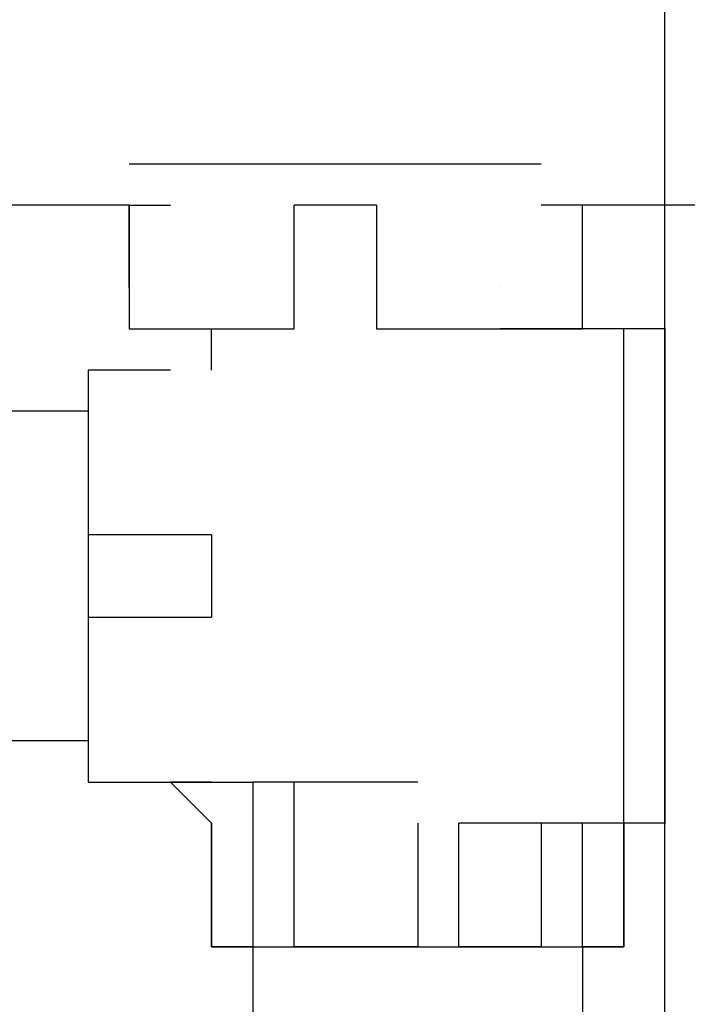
# Model space of a CAD drawing. Header units: millimetres. Extents: x 0 to 420, y 0 to 297.
# Tile 41 of 100: x 70.457 to 71.143, y 194.209 to 195.22. Entities that reach past the tile are written whole.
import ezdxf

# ---------------------------------------------------------------- set-up
doc = ezdxf.new("R2010")
doc.units = ezdxf.units.MM
doc.layers.add('LINE_000000', color=7, linetype='Continuous')

msp = doc.modelspace()

# ---------------------------------------------------------------- linework, layer by layer
at = {"layer": 'LINE_000000', "lineweight": 25}
for p, q in [((70.5697, 195.072), (70.612, 195.072)), ((70.612, 195.072), (70.612, 195.072)), ((70.612, 195.072), (70.993, 195.072)), ((70.993, 195.072), (70.993, 195.072)), ((70.5697, 195.0297), (70.358, 195.0297)), ((70.5697, 195.0297), (70.612, 195.0297)), ((70.5697, 195.0297), (70.5697, 195.0297)), ((70.5697, 194.9873), (70.5697, 195.0297)), ((70.5697, 195.0297), (70.5697, 195.0297)), ((70.5697, 195.0297), (70.5697, 194.9027)), ((70.5697, 195.0297), (70.5697, 195.0297)), ((70.8237, 195.0297), (70.739, 195.0297)), ((70.739, 194.9027), (70.739, 195.0297)), ((70.8237, 195.0297), (70.739, 195.0297)), ((70.8237, 195.0297), (70.8237, 194.9027)), ((70.993, 195.0297), (70.993, 195.0297)), ((71.2047, 195.0297), (70.993, 195.0297)), ((71.0353, 195.0297), (71.0353, 195.0297)), ((71.0353, 194.9027), (71.0353, 195.0297)), ((71.0353, 195.0297), (71.0353, 195.0297)), ((70.5697, 194.945), (70.5697, 194.9873)), ((70.5697, 194.945), (70.5697, 194.945)), ((70.9507, 194.945), (70.9507, 194.945)), ((70.5697, 194.9027), (70.739, 194.9027)), ((70.6543, 194.8603), (70.6543, 194.9027)), ((70.8237, 194.9027), (71.0353, 194.9027)), ((71.0777, 194.9027), (70.9507, 194.9027)), ((71.0777, 194.3947), (71.0777, 194.9027)), ((71.12, 194.9027), (71.0777, 194.9027)), ((71.12, 194.3947), (71.12, 194.9027)), ((71.12, 194.9027), (71.12, 194.9027)), ((71.12, 194.9027), (71.12, 194.9027)), ((71.12, 194.9027), (71.12, 194.3947)), ((70.5273, 194.8603), (70.5273, 194.437)), ((70.5697, 194.8603), (70.5273, 194.8603)), ((70.5697, 194.8603), (70.5697, 194.8603)), ((70.5697, 194.8603), (70.5697, 194.8603)), ((70.5697, 194.8603), (70.5697, 194.8603)), ((70.612, 194.8603), (70.5697, 194.8603)), ((70.612, 194.8603), (70.612, 194.8603)), ((70.5273, 194.818), (70.5273, 194.4793)), ((70.6543, 194.691), (70.5273, 194.691)), ((70.5273, 194.691), (70.5273, 194.691)), ((70.6543, 194.691), (70.6543, 194.691)), ((70.6543, 194.691), (70.6543, 194.691)), ((70.6543, 194.691), (70.6543, 194.691)), ((70.6543, 194.691), (70.6543, 194.6487)), ((70.6543, 194.691), (70.6543, 194.691)), ((70.6543, 194.6487), (70.6543, 194.6063)), ((70.5273, 194.6063), (70.5273, 194.6063)), ((70.5273, 194.6063), (70.6543, 194.6063)), ((70.6543, 194.6063), (70.6543, 194.6063)), ((70.6543, 194.6063), (70.6543, 194.6063)), ((70.5273, 194.4793), (70.4427, 194.4793)), ((70.5697, 194.437), (70.6543, 194.437)), ((70.5697, 194.437), (70.5697, 194.437)), ((70.5697, 194.437), (70.5697, 194.437)), ((70.5697, 194.437), (70.5697, 194.437)), ((70.6543, 194.437), (70.612, 194.437)), ((70.6543, 194.437), (70.6967, 194.437)), ((70.866, 194.437), (70.6967, 194.437)), ((70.6967, 194.437), (70.6967, 194.437)), ((70.6967, 194.437), (70.6967, 194.3947)), ((70.739, 194.3947), (70.739, 194.437)), ((70.6543, 194.2677), (70.6543, 194.3947)), ((70.6543, 194.3947), (70.6543, 194.3947)), ((70.739, 194.2677), (70.739, 194.3947)), ((70.739, 194.3947), (70.739, 194.3947)), ((70.866, 194.3947), (70.866, 194.3947)), ((70.866, 194.3947), (70.866, 194.3947)), ((70.866, 194.3947), (70.866, 194.2677)), ((70.866, 194.3947), (70.866, 194.3947)), ((71.0777, 194.3947), (70.9083, 194.3947)), ((70.9083, 194.3947), (70.9083, 194.3947)), ((70.9083, 194.2677), (70.9083, 194.3947)), ((70.9083, 194.3947), (70.9083, 194.3947)), ((70.993, 194.3947), (70.993, 194.2677)), ((71.0353, 194.3947), (70.993, 194.3947)), ((71.0353, 194.2677), (71.0353, 194.3947)), ((71.0353, 194.3947), (71.0353, 194.3947)), ((71.0353, 194.3947), (71.0353, 194.3947)), ((71.12, 194.3947), (71.0777, 194.3947)), ((71.0777, 194.3947), (71.0777, 194.2677)), ((71.0777, 194.3947), (71.0777, 194.3947)), ((71.12, 194.3947), (71.12, 194.3947)), ((71.12, 194.3947), (71.12, 194.3947)), ((71.12, 194.3947), (71.12, 194.3947)), ((70.6543, 194.2677), (70.6543, 194.2677)), ((70.6967, 194.2677), (71.0353, 194.2677)), ((70.6967, 194.2677), (70.739, 194.2677)), ((70.6967, 194.2677), (70.6967, 194.183)), ((70.6967, 194.2677), (70.6967, 194.2677)), ((70.866, 194.2677), (70.9083, 194.2677)), ((70.866, 194.2677), (70.866, 194.2677)), ((70.993, 194.2677), (71.0353, 194.2677)), ((70.993, 194.2677), (70.993, 194.2677)), ((71.0353, 194.2677), (71.0353, 194.183)), ((71.0777, 194.2677), (71.0353, 194.2677)), ((71.0777, 194.2677), (71.0777, 194.2677)), ((71.0777, 194.2677), (71.0777, 194.2677))]:
    msp.add_line(p, q, dxfattribs=at)
for points in [[(71.12, 194.183), (71.12, 198.4587), (67.437, 198.4587), (63.7963, 198.4587)], [(70.5273, 194.8603), (70.5273, 194.818), (70.4427, 194.818)], [(70.5273, 194.691), (70.5273, 194.6487), (70.5273, 194.6063)], [(70.5273, 194.4793), (70.5273, 194.437), (70.5697, 194.437)], [(70.612, 194.437), (70.6543, 194.3947), (70.6543, 194.2677)], [(70.6543, 194.3947), (70.6543, 194.2677), (70.6967, 194.2677)], [(70.6967, 194.3947), (70.6967, 194.2677), (70.6543, 194.2677)], [(71.0353, 194.2677), (71.0777, 194.2677), (71.0777, 194.3947)], [(70.866, 194.2677), (70.8237, 194.2677), (70.7813, 194.2677), (70.739, 194.2677)], [(70.993, 194.2677), (70.9507, 194.2677), (70.9083, 194.2677)]]:
    msp.add_lwpolyline(points, dxfattribs=at)

doc.saveas('drawing.dxf')
